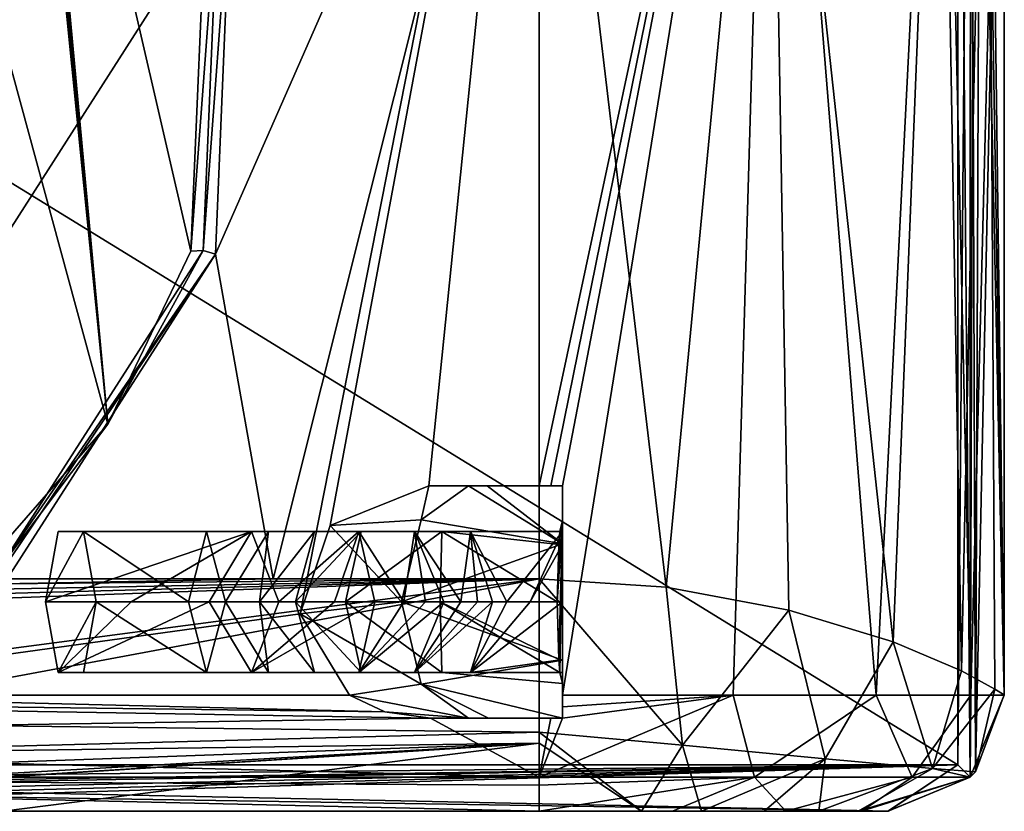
# Model space of a CAD drawing. Extents: x -250 to 250, y -963 to 894.
# Tile 201 of 256: x 202 to 244, y -963 to -929. Entities that reach past the tile are written whole.
import ezdxf

# ---------------------------------------------------------------- set-up
doc = ezdxf.new("R2010")
doc.units = 0
doc.header["$LTSCALE"] = 65.185185
for name, color, linetype in [('1', 7, 'CONTINUOUS'), ('105', 7, 'CONTINUOUS'), ('121', 7, 'CONTINUOUS'), ('13', 7, 'CONTINUOUS'), ('14', 7, 'CONTINUOUS'), ('2', 7, 'CONTINUOUS'), ('25', 7, 'CONTINUOUS'), ('29', 7, 'CONTINUOUS'), ('30', 7, 'CONTINUOUS'), ('31', 7, 'CONTINUOUS'), ('32', 7, 'CONTINUOUS'), ('33', 7, 'CONTINUOUS'), ('34', 7, 'CONTINUOUS'), ('35', 7, 'CONTINUOUS'), ('36', 7, 'CONTINUOUS'), ('4', 7, 'CONTINUOUS'), ('6', 7, 'CONTINUOUS'), ('7', 7, 'CONTINUOUS'), ('76', 7, 'CONTINUOUS'), ('77', 7, 'CONTINUOUS'), ('79', 7, 'CONTINUOUS'), ('81', 7, 'CONTINUOUS'), ('82', 7, 'CONTINUOUS'), ('84', 7, 'CONTINUOUS'), ('85', 7, 'CONTINUOUS'), ('86', 7, 'CONTINUOUS'), ('9', 7, 'CONTINUOUS'), ('95', 7, 'CONTINUOUS'), ('96', 7, 'CONTINUOUS')]:
    doc.layers.add(name, color=color, linetype=linetype)

msp = doc.modelspace()

# ---------------------------------------------------------------- linework, layer by layer
at = {"layer": '1', "color": 7, "linetype": 'CONTINUOUS'}
for points in [[(224, -902.504, -20), (188.417, -958.1, -20), (184.228, -903.305, -20), (224, -902.504, -20)], [(213.714, -954.614, -20), (188.417, -958.1, -20), (224, -902.504, -20), (213.714, -954.614, -20)], [(215.004, -950.812, -20), (213.714, -954.614, -20), (224, -902.504, -20), (215.004, -950.812, -20)], [(219.255, -949.1, -20), (215.004, -950.812, -20), (224, -902.504, -20), (219.255, -949.1, -20)], [(224, -949.1, -20), (219.255, -949.1, -20), (224, -902.504, -20), (224, -949.1, -20)], [(215.835, -958.1, -20), (188.417, -958.1, -20), (213.714, -954.614, -20), (215.835, -958.1, -20)]]:
    msp.add_3dface(points, dxfattribs=at)
at = {"layer": '105', "color": 7, "linetype": 'CONTINUOUS'}
for points in [[(209.712, -922.67, 19), (209.014, -939.01, 19), (210.232, -922.703, 19.476), (209.712, -922.67, 19)], [(210.232, -922.703, 19.476), (209.014, -939.01, 19), (209.548, -938.982, 19.476), (210.232, -922.703, 19.476)], [(205.445, -946.45, 19), (200.746, -952.693, 19.476), (209.548, -938.982, 19.476), (205.445, -946.45, 19)], [(209.014, -939.01, 19), (205.445, -946.45, 19), (209.548, -938.982, 19.476), (209.014, -939.01, 19)], [(205.445, -946.45, 19), (199.965, -952.719, 19), (200.746, -952.693, 19.476), (205.445, -946.45, 19)]]:
    msp.add_3dface(points, dxfattribs=at)
at = {"layer": '121', "color": 7, "linetype": 'CONTINUOUS'}
for points in [[(210.071, -939.148, 20), (210.768, -922.582, 20), (209.548, -938.982, 19.476), (210.071, -939.148, 20)], [(210.768, -922.582, 20), (210.232, -922.703, 19.476), (209.548, -938.982, 19.476), (210.768, -922.582, 20)], [(200.746, -952.693, 19.476), (210.071, -939.148, 20), (209.548, -938.982, 19.476), (200.746, -952.693, 19.476)], [(210.071, -939.148, 20), (200.746, -952.693, 19.476), (200.86, -952.819, 19.848), (210.071, -939.148, 20)], [(201.115, -953.1, 20), (210.071, -939.148, 20), (200.86, -952.819, 19.848), (201.115, -953.1, 20)]]:
    msp.add_3dface(points, dxfattribs=at)
at = {"layer": '13', "color": 7, "linetype": 'CONTINUOUS'}
for points in [[(161, -958.1, -20), (219.327, -959.1, -19.899), (161, -960.018, -19.618), (161, -958.1, -20)], [(219.327, -959.1, -19.899), (161, -958.1, -20), (217.352, -958.818, -19.948), (219.327, -959.1, -19.899)], [(161, -958.1, -20), (188.417, -958.1, -20), (217.352, -958.818, -19.948), (161, -958.1, -20)], [(188.417, -958.1, -20), (215.835, -958.1, -20), (217.352, -958.818, -19.948), (188.417, -958.1, -20)], [(219.327, -959.1, -19.899), (224, -961.636, -18.536), (161, -960.018, -19.618), (219.327, -959.1, -19.899)], [(224, -959.1, -19.899), (224, -961.636, -18.536), (219.327, -959.1, -19.899), (224, -959.1, -19.899)], [(161, -960.018, -19.618), (224, -961.636, -18.536), (161, -961.637, -18.534), (161, -960.018, -19.618)], [(224, -961.636, -18.536), (224, -961.973, -18.162), (161, -961.637, -18.534), (224, -961.636, -18.536)], [(224, -963.1, -15), (192.5, -963.1, -15), (161, -961.637, -18.534), (224, -963.1, -15)], [(224, -961.973, -18.162), (224, -963.1, -15), (161, -961.637, -18.534), (224, -961.973, -18.162)]]:
    msp.add_3dface(points, dxfattribs=at)
at = {"layer": '14', "color": 7, "linetype": 'CONTINUOUS'}
for points in [[(224, -961.636, -18.536), (232.336, -958.1, -18.18), (233.261, -961.636, -16.056), (224, -961.636, -18.536)], [(225, -959.1, -19.874), (232.336, -958.1, -18.18), (224, -961.636, -18.536), (225, -959.1, -19.874)], [(225, -958.1, -19.975), (232.336, -958.1, -18.18), (225, -958.603, -19.95), (225, -958.1, -19.975)], [(232.336, -958.1, -18.18), (225, -959.1, -19.874), (225, -958.603, -19.95), (232.336, -958.1, -18.18)], [(232.336, -958.1, -18.18), (238.483, -958.1, -13.793), (233.261, -961.636, -16.056), (232.336, -958.1, -18.18)], [(233.261, -961.636, -16.056), (238.483, -958.1, -13.793), (240.044, -961.636, -9.282), (233.261, -961.636, -16.056)], [(238.483, -958.1, -13.793), (242.565, -958.1, -7.439), (240.044, -961.636, -9.282), (238.483, -958.1, -13.793)], [(242.565, -958.1, -7.439), (242.536, -961.636, -0.025), (240.044, -961.636, -9.282), (242.565, -958.1, -7.439)], [(244, -958.1, -0.025), (242.536, -961.636, -0.025), (242.565, -958.1, -7.439), (244, -958.1, -0.025)], [(224.5, -959.1, -19.893), (225, -959.1, -19.874), (224, -961.636, -18.536), (224.5, -959.1, -19.893)], [(224, -959.1, -19.899), (224.5, -959.1, -19.893), (224, -961.636, -18.536), (224, -959.1, -19.899)], [(224, -961.636, -18.536), (233.261, -961.636, -16.056), (224, -961.973, -18.162), (224, -961.636, -18.536)], [(233.261, -961.636, -16.056), (224, -963.1, -15), (224, -961.973, -18.162), (233.261, -961.636, -16.056)], [(224, -963.1, -15), (233.261, -961.636, -16.056), (229.734, -963.1, -13.861), (224, -963.1, -15)], [(229.734, -963.1, -13.861), (233.261, -961.636, -16.056), (234.598, -963.1, -10.615), (229.734, -963.1, -13.861)], [(233.261, -961.636, -16.056), (240.044, -961.636, -9.282), (234.598, -963.1, -10.615), (233.261, -961.636, -16.056)], [(234.598, -963.1, -10.615), (240.044, -961.636, -9.282), (237.851, -963.1, -5.758), (234.598, -963.1, -10.615)], [(240.044, -961.636, -9.282), (242.536, -961.636, -0.025), (237.851, -963.1, -5.758), (240.044, -961.636, -9.282)], [(242.536, -961.636, -0.025), (239, -963.1, -0.025), (237.851, -963.1, -5.758), (242.536, -961.636, -0.025)]]:
    msp.add_3dface(points, dxfattribs=at)
at = {"layer": '2', "color": 7, "linetype": 'CONTINUOUS'}
for points in [[(145, -963.1, -0.025), (229.734, -963.1, -13.861), (234.598, -963.1, -10.615), (145, -963.1, -0.025)], [(145, -963.1, -0.025), (234.598, -963.1, -10.615), (237.851, -963.1, -5.758), (145, -963.1, -0.025)], [(224, -963.1, -15), (145, -963.1, -0.025), (192.5, -963.1, -15), (224, -963.1, -15)], [(145, -963.1, -0.025), (224, -963.1, -15), (229.734, -963.1, -13.861), (145, -963.1, -0.025)], [(239, -963.1, -0.025), (145, -963.1, -0.025), (237.851, -963.1, -5.758), (239, -963.1, -0.025)]]:
    msp.add_3dface(points, dxfattribs=at)
at = {"layer": '25', "color": 7, "linetype": 'CONTINUOUS'}
for points in [[(242, -899.141), (144.396, -901.106), (242, -961.1), (242, -899.141)], [(242, -961.1), (144.396, -901.106), (145, -961.1), (242, -961.1)]]:
    msp.add_3dface(points, dxfattribs=at)
at = {"layer": '29', "color": 7, "linetype": 'CONTINUOUS'}
for points in [[(225, -950.6, -16), (225, -949.1, -17), (225, -951.071, -17.758), (225, -950.6, -16)], [(225, -951.071, -17.758), (225, -949.1, -17), (225, -951.628, -18.484), (225, -951.071, -17.758)], [(225, -951.6, -12.67), (225, -949.1, -17), (225, -950.6, -16), (225, -951.6, -12.67)], [(225, -951.628, -18.484), (225, -949.1, -19.975), (225, -954.1, -19.51), (225, -951.628, -18.484)], [(225, -949.1, -17), (225, -949.1, -19.975), (225, -951.628, -18.484), (225, -949.1, -17)], [(225, -949.1, -19.975), (225, -958.1, -19.975), (225, -954.1, -19.51), (225, -949.1, -19.975)], [(225, -951.6, -12.67), (225, -950.6, -16), (225, -957.6, -16), (225, -951.6, -12.67)], [(225, -956.6, -12.67), (225, -951.6, -12.67), (225, -957.6, -16), (225, -956.6, -12.67)], [(225, -954.1, -19.51), (225, -958.1, -19.975), (225, -956.572, -18.484), (225, -954.1, -19.51)], [(225, -956.572, -18.484), (225, -958.1, -19.975), (225, -957.131, -17.754), (225, -956.572, -18.484)], [(225, -959.1, -19.874), (225, -956.6, -12.67), (225, -957.6, -16), (225, -959.1, -19.874)], [(225, -956.6, -12.67), (225, -959.1, -19.874), (225, -959.1, -17), (225, -956.6, -12.67)], [(225, -957.131, -17.754), (225, -958.1, -19.975), (225, -957.6, -16), (225, -957.131, -17.754)], [(225, -958.603, -19.95), (225, -959.1, -19.874), (225, -957.6, -16), (225, -958.603, -19.95)], [(225, -958.1, -19.975), (225, -958.603, -19.95), (225, -957.6, -16), (225, -958.1, -19.975)]]:
    msp.add_3dface(points, dxfattribs=at)
at = {"layer": '30', "color": 7, "linetype": 'CONTINUOUS'}
for points in [[(219.255, -949.1, -20), (224, -949.1, -20), (220.959, -949.1, -18.285), (219.255, -949.1, -20)], [(220.959, -949.1, -18.285), (224, -949.1, -20), (221.76, -949.1, -17.795), (220.959, -949.1, -18.285)], [(224, -949.1, -20), (224.5, -949.1, -19.994), (221.76, -949.1, -17.795), (224, -949.1, -20)], [(225, -949.1, -19.975), (225, -949.1, -17), (221.76, -949.1, -17.795), (225, -949.1, -19.975)], [(224.5, -949.1, -19.994), (225, -949.1, -19.975), (221.76, -949.1, -17.795), (224.5, -949.1, -19.994)]]:
    msp.add_3dface(points, dxfattribs=at)
at = {"layer": '31', "color": 7, "linetype": 'CONTINUOUS'}
for points in [[(215.004, -950.812, -20), (219.255, -949.1, -20), (218.917, -950.564, -15.398), (215.004, -950.812, -20)], [(220.959, -949.1, -18.285), (225, -951.6, -12.67), (218.917, -950.564, -15.398), (220.959, -949.1, -18.285)], [(219.255, -949.1, -20), (220.959, -949.1, -18.285), (218.917, -950.564, -15.398), (219.255, -949.1, -20)], [(225, -951.6, -12.67), (220.959, -949.1, -18.285), (221.76, -949.1, -17.795), (225, -951.6, -12.67)], [(225, -949.1, -17), (225, -951.6, -12.67), (221.76, -949.1, -17.795), (225, -949.1, -17)], [(218.072, -954.1, -14.202), (215.004, -950.812, -20), (218.917, -950.564, -15.398), (218.072, -954.1, -14.202)], [(225, -951.6, -12.67), (218.072, -954.1, -14.202), (218.917, -950.564, -15.398), (225, -951.6, -12.67)], [(213.714, -954.614, -20), (215.004, -950.812, -20), (218.072, -954.1, -14.202), (213.714, -954.614, -20)], [(225, -951.6, -12.67), (225, -956.6, -12.67), (218.072, -954.1, -14.202), (225, -951.6, -12.67)], [(218.917, -957.636, -15.398), (213.714, -954.614, -20), (218.072, -954.1, -14.202), (218.917, -957.636, -15.398)], [(225, -956.6, -12.67), (218.917, -957.636, -15.398), (218.072, -954.1, -14.202), (225, -956.6, -12.67)], [(215.835, -958.1, -20), (213.714, -954.614, -20), (218.917, -957.636, -15.398), (215.835, -958.1, -20)], [(225, -956.6, -12.67), (225, -959.1, -17), (218.917, -957.636, -15.398), (225, -956.6, -12.67)], [(220.959, -959.1, -18.285), (215.835, -958.1, -20), (218.917, -957.636, -15.398), (220.959, -959.1, -18.285)], [(218.917, -957.636, -15.398), (225, -959.1, -17), (221.815, -959.1, -17.767), (218.917, -957.636, -15.398)], [(220.959, -959.1, -18.285), (218.917, -957.636, -15.398), (221.815, -959.1, -17.767), (220.959, -959.1, -18.285)], [(217.352, -958.818, -19.948), (215.835, -958.1, -20), (220.959, -959.1, -18.285), (217.352, -958.818, -19.948)], [(219.327, -959.1, -19.899), (217.352, -958.818, -19.948), (220.959, -959.1, -18.285), (219.327, -959.1, -19.899)]]:
    msp.add_3dface(points, dxfattribs=at)
at = {"layer": '32', "color": 7, "linetype": 'CONTINUOUS'}
for points in [[(224, -959.1, -19.899), (219.327, -959.1, -19.899), (220.959, -959.1, -18.285), (224, -959.1, -19.899)], [(224, -959.1, -19.899), (220.959, -959.1, -18.285), (221.815, -959.1, -17.767), (224, -959.1, -19.899)], [(225, -959.1, -17), (224, -959.1, -19.899), (221.815, -959.1, -17.767), (225, -959.1, -17)], [(224.5, -959.1, -19.893), (224, -959.1, -19.899), (225, -959.1, -17), (224.5, -959.1, -19.893)], [(225, -959.1, -19.874), (224.5, -959.1, -19.893), (225, -959.1, -17), (225, -959.1, -19.874)]]:
    msp.add_3dface(points, dxfattribs=at)
at = {"layer": '33', "color": 7, "linetype": 'CONTINUOUS'}
for points in [[(224.835, -956.575, -13.531), (225, -950.6, -16), (224.766, -954.1, -12.508), (224.835, -956.575, -13.531)], [(224.766, -954.1, -12.508), (225, -950.6, -16), (224.883, -951.069, -14.254), (224.766, -954.1, -12.508)], [(224.883, -957.129, -14.251), (225, -950.6, -16), (224.835, -956.575, -13.531), (224.883, -957.129, -14.251)], [(225, -957.6, -16), (225, -950.6, -16), (224.883, -957.129, -14.251), (225, -957.6, -16)], [(224.835, -951.625, -13.531), (224.766, -954.1, -12.508), (224.883, -951.069, -14.254), (224.835, -951.625, -13.531)]]:
    msp.add_3dface(points, dxfattribs=at)
at = {"layer": '34', "color": 7, "linetype": 'CONTINUOUS'}
for points in [[(204.396, -951.069, -28.887), (202.759, -954.1, -33.875), (204.941, -954.1, -27.225), (204.396, -951.069, -28.887)], [(203.303, -951.071, -32.216), (202.759, -954.1, -33.875), (204.396, -951.069, -28.887), (203.303, -951.071, -32.216)], [(204.941, -954.1, -27.225), (202.759, -954.1, -33.875), (203.304, -957.131, -32.213), (204.941, -954.1, -27.225)], [(204.397, -957.129, -28.884), (204.941, -954.1, -27.225), (203.304, -957.131, -32.213), (204.397, -957.129, -28.884)]]:
    msp.add_3dface(points, dxfattribs=at)
at = {"layer": '35', "color": 7, "linetype": 'CONTINUOUS'}
for points in [[(203.304, -957.131, -32.213), (202.759, -954.1, -33.875), (206.441, -954.1, -34.742), (203.304, -957.131, -32.213)], [(203.304, -957.131, -32.213), (209.799, -954.1, -34.768), (211.629, -957.131, -32.501), (203.304, -957.131, -32.213)], [(209.799, -954.1, -34.768), (203.304, -957.131, -32.213), (206.441, -954.1, -34.742), (209.799, -954.1, -34.768)], [(204.941, -954.1, -27.225), (204.397, -957.129, -28.884), (209.684, -957.129, -29.455), (204.941, -954.1, -27.225)], [(204.941, -954.1, -27.225), (209.684, -957.129, -29.455), (208.917, -954.1, -27.824), (204.941, -954.1, -27.225)], [(208.917, -954.1, -27.824), (209.684, -957.129, -29.455), (210.51, -954.1, -27.082), (208.917, -954.1, -27.824)], [(209.684, -957.129, -29.455), (212.358, -957.129, -27.636), (210.51, -954.1, -27.082), (209.684, -957.129, -29.455)], [(209.799, -954.1, -34.768), (212.796, -954.1, -33.9), (211.629, -957.131, -32.501), (209.799, -954.1, -34.768)], [(210.51, -954.1, -27.082), (212.358, -957.129, -27.636), (211.969, -954.1, -24.928), (210.51, -954.1, -27.082)], [(212.796, -954.1, -33.9), (215.2, -954.1, -32.279), (211.629, -957.131, -32.501), (212.796, -954.1, -33.9)], [(211.629, -957.131, -32.501), (216.934, -954.1, -30.277), (216.233, -957.131, -28.094), (211.629, -957.131, -32.501)], [(215.2, -954.1, -32.279), (216.934, -954.1, -30.277), (211.629, -957.131, -32.501), (215.2, -954.1, -32.279)], [(212.358, -957.129, -27.636), (214.329, -957.129, -23.944), (211.969, -954.1, -24.928), (212.358, -957.129, -27.636)], [(211.969, -954.1, -24.928), (214.329, -957.129, -23.944), (213.512, -954.1, -21.358), (211.969, -954.1, -24.928)], [(214.329, -957.129, -23.944), (216.336, -957.129, -19.457), (213.512, -954.1, -21.358), (214.329, -957.129, -23.944)], [(213.512, -954.1, -21.358), (216.336, -957.129, -19.457), (215.66, -954.1, -17.226), (213.512, -954.1, -21.358)], [(216.336, -957.129, -19.457), (219.803, -957.129, -15.637), (215.66, -954.1, -17.226), (216.336, -957.129, -19.457)], [(215.66, -954.1, -17.226), (219.803, -957.129, -15.637), (219.736, -954.1, -13.702), (215.66, -954.1, -17.226)], [(216.934, -954.1, -30.277), (218.169, -954.1, -28.179), (216.233, -957.131, -28.094), (216.934, -954.1, -30.277)], [(218.169, -954.1, -28.179), (219.108, -954.1, -26.129), (216.233, -957.131, -28.094), (218.169, -954.1, -28.179)], [(216.233, -957.131, -28.094), (219.899, -954.1, -24.227), (218.631, -957.131, -22.743), (216.233, -957.131, -28.094)], [(219.108, -954.1, -26.129), (219.899, -954.1, -24.227), (216.233, -957.131, -28.094), (219.108, -954.1, -26.129)], [(218.631, -957.131, -22.743), (221.987, -954.1, -20.525), (221.036, -957.131, -19.033), (218.631, -957.131, -22.743)], [(219.899, -954.1, -24.227), (220.632, -954.1, -22.583), (218.631, -957.131, -22.743), (219.899, -954.1, -24.227)], [(221.341, -954.1, -21.319), (221.987, -954.1, -20.525), (218.631, -957.131, -22.743), (221.341, -954.1, -21.319)], [(220.632, -954.1, -22.583), (221.341, -954.1, -21.319), (218.631, -957.131, -22.743), (220.632, -954.1, -22.583)], [(224.883, -957.129, -14.251), (224.835, -956.575, -13.531), (219.736, -954.1, -13.702), (224.883, -957.129, -14.251)], [(219.803, -957.129, -15.637), (224.883, -957.129, -14.251), (219.736, -954.1, -13.702), (219.803, -957.129, -15.637)], [(224.835, -956.575, -13.531), (224.766, -954.1, -12.508), (219.736, -954.1, -13.702), (224.835, -956.575, -13.531)], [(223.601, -954.1, -19.731), (225, -954.1, -19.51), (221.036, -957.131, -19.033), (223.601, -954.1, -19.731)], [(225, -954.1, -19.51), (225, -956.572, -18.484), (221.036, -957.131, -19.033), (225, -954.1, -19.51)], [(221.987, -954.1, -20.525), (222.611, -954.1, -20.087), (221.036, -957.131, -19.033), (221.987, -954.1, -20.525)], [(222.611, -954.1, -20.087), (223.601, -954.1, -19.731), (221.036, -957.131, -19.033), (222.611, -954.1, -20.087)], [(225, -956.572, -18.484), (225, -957.131, -17.754), (221.036, -957.131, -19.033), (225, -956.572, -18.484)], [(204.397, -957.129, -28.884), (203.304, -957.131, -32.213), (211.629, -957.131, -32.501), (204.397, -957.129, -28.884)], [(204.397, -957.129, -28.884), (211.629, -957.131, -32.501), (209.684, -957.129, -29.455), (204.397, -957.129, -28.884)], [(209.684, -957.129, -29.455), (211.629, -957.131, -32.501), (212.358, -957.129, -27.636), (209.684, -957.129, -29.455)], [(211.629, -957.131, -32.501), (216.233, -957.131, -28.094), (212.358, -957.129, -27.636), (211.629, -957.131, -32.501)], [(212.358, -957.129, -27.636), (216.233, -957.131, -28.094), (214.329, -957.129, -23.944), (212.358, -957.129, -27.636)], [(214.329, -957.129, -23.944), (218.631, -957.131, -22.743), (216.336, -957.129, -19.457), (214.329, -957.129, -23.944)], [(216.233, -957.131, -28.094), (218.631, -957.131, -22.743), (214.329, -957.129, -23.944), (216.233, -957.131, -28.094)], [(216.336, -957.129, -19.457), (221.036, -957.131, -19.033), (219.803, -957.129, -15.637), (216.336, -957.129, -19.457)], [(218.631, -957.131, -22.743), (221.036, -957.131, -19.033), (216.336, -957.129, -19.457), (218.631, -957.131, -22.743)], [(225, -957.131, -17.754), (225, -957.6, -16), (219.803, -957.129, -15.637), (225, -957.131, -17.754)], [(221.036, -957.131, -19.033), (225, -957.131, -17.754), (219.803, -957.129, -15.637), (221.036, -957.131, -19.033)], [(225, -957.6, -16), (224.883, -957.129, -14.251), (219.803, -957.129, -15.637), (225, -957.6, -16)]]:
    msp.add_3dface(points, dxfattribs=at)
at = {"layer": '36', "color": 7, "linetype": 'CONTINUOUS'}
for points in [[(225, -950.6, -16), (225, -951.071, -17.758), (224.883, -951.069, -14.254), (225, -950.6, -16)], [(206.441, -954.1, -34.742), (202.759, -954.1, -33.875), (211.63, -951.071, -32.504), (206.441, -954.1, -34.742)], [(202.759, -954.1, -33.875), (203.303, -951.071, -32.216), (211.63, -951.071, -32.504), (202.759, -954.1, -33.875)], [(203.303, -951.071, -32.216), (209.685, -951.069, -29.458), (211.63, -951.071, -32.504), (203.303, -951.071, -32.216)], [(203.303, -951.071, -32.216), (204.396, -951.069, -28.887), (209.685, -951.069, -29.458), (203.303, -951.071, -32.216)], [(204.396, -951.069, -28.887), (208.917, -954.1, -27.824), (209.685, -951.069, -29.458), (204.396, -951.069, -28.887)], [(204.396, -951.069, -28.887), (204.941, -954.1, -27.225), (208.917, -954.1, -27.824), (204.396, -951.069, -28.887)], [(209.799, -954.1, -34.768), (206.441, -954.1, -34.742), (211.63, -951.071, -32.504), (209.799, -954.1, -34.768)], [(208.917, -954.1, -27.824), (210.51, -954.1, -27.082), (209.685, -951.069, -29.458), (208.917, -954.1, -27.824)], [(210.51, -954.1, -27.082), (212.361, -951.069, -27.638), (209.685, -951.069, -29.458), (210.51, -954.1, -27.082)], [(209.685, -951.069, -29.458), (212.361, -951.069, -27.638), (211.63, -951.071, -32.504), (209.685, -951.069, -29.458)], [(212.796, -954.1, -33.9), (209.799, -954.1, -34.768), (211.63, -951.071, -32.504), (212.796, -954.1, -33.9)], [(210.51, -954.1, -27.082), (211.969, -954.1, -24.928), (212.361, -951.069, -27.638), (210.51, -954.1, -27.082)], [(211.63, -951.071, -32.504), (212.361, -951.069, -27.638), (216.236, -951.071, -28.096), (211.63, -951.071, -32.504)], [(212.796, -954.1, -33.9), (211.63, -951.071, -32.504), (216.236, -951.071, -28.096), (212.796, -954.1, -33.9)], [(211.969, -954.1, -24.928), (213.512, -954.1, -21.358), (214.332, -951.069, -23.945), (211.969, -954.1, -24.928)], [(211.969, -954.1, -24.928), (214.332, -951.069, -23.945), (212.361, -951.069, -27.638), (211.969, -954.1, -24.928)], [(212.361, -951.069, -27.638), (214.332, -951.069, -23.945), (216.236, -951.071, -28.096), (212.361, -951.069, -27.638)], [(215.2, -954.1, -32.279), (212.796, -954.1, -33.9), (216.236, -951.071, -28.096), (215.2, -954.1, -32.279)], [(213.512, -954.1, -21.358), (215.66, -954.1, -17.226), (216.338, -951.069, -19.459), (213.512, -954.1, -21.358)], [(213.512, -954.1, -21.358), (216.338, -951.069, -19.459), (214.332, -951.069, -23.945), (213.512, -954.1, -21.358)], [(216.236, -951.071, -28.096), (214.332, -951.069, -23.945), (218.634, -951.071, -22.745), (216.236, -951.071, -28.096)], [(214.332, -951.069, -23.945), (216.338, -951.069, -19.459), (218.634, -951.071, -22.745), (214.332, -951.069, -23.945)], [(216.934, -954.1, -30.277), (215.2, -954.1, -32.279), (216.236, -951.071, -28.096), (216.934, -954.1, -30.277)], [(215.66, -954.1, -17.226), (219.805, -951.069, -15.64), (216.338, -951.069, -19.459), (215.66, -954.1, -17.226)], [(215.66, -954.1, -17.226), (219.736, -954.1, -13.702), (219.805, -951.069, -15.64), (215.66, -954.1, -17.226)], [(218.169, -954.1, -28.179), (216.934, -954.1, -30.277), (216.236, -951.071, -28.096), (218.169, -954.1, -28.179)], [(218.169, -954.1, -28.179), (216.236, -951.071, -28.096), (218.634, -951.071, -22.745), (218.169, -954.1, -28.179)], [(218.634, -951.071, -22.745), (216.338, -951.069, -19.459), (221.038, -951.071, -19.035), (218.634, -951.071, -22.745)], [(216.338, -951.069, -19.459), (219.805, -951.069, -15.64), (221.038, -951.071, -19.035), (216.338, -951.069, -19.459)], [(219.108, -954.1, -26.129), (218.169, -954.1, -28.179), (218.634, -951.071, -22.745), (219.108, -954.1, -26.129)], [(220.632, -954.1, -22.583), (219.899, -954.1, -24.227), (218.634, -951.071, -22.745), (220.632, -954.1, -22.583)], [(220.632, -954.1, -22.583), (218.634, -951.071, -22.745), (221.038, -951.071, -19.035), (220.632, -954.1, -22.583)], [(219.899, -954.1, -24.227), (219.108, -954.1, -26.129), (218.634, -951.071, -22.745), (219.899, -954.1, -24.227)], [(219.736, -954.1, -13.702), (224.766, -954.1, -12.508), (219.805, -951.069, -15.64), (219.736, -954.1, -13.702)], [(224.883, -951.069, -14.254), (225, -951.071, -17.758), (219.805, -951.069, -15.64), (224.883, -951.069, -14.254)], [(219.805, -951.069, -15.64), (225, -951.071, -17.758), (221.038, -951.071, -19.035), (219.805, -951.069, -15.64)], [(224.766, -954.1, -12.508), (224.835, -951.625, -13.531), (219.805, -951.069, -15.64), (224.766, -954.1, -12.508)], [(224.835, -951.625, -13.531), (224.883, -951.069, -14.254), (219.805, -951.069, -15.64), (224.835, -951.625, -13.531)], [(221.341, -954.1, -21.319), (220.632, -954.1, -22.583), (221.038, -951.071, -19.035), (221.341, -954.1, -21.319)], [(221.987, -954.1, -20.525), (221.341, -954.1, -21.319), (221.038, -951.071, -19.035), (221.987, -954.1, -20.525)], [(222.611, -954.1, -20.087), (221.987, -954.1, -20.525), (221.038, -951.071, -19.035), (222.611, -954.1, -20.087)], [(225, -951.071, -17.758), (222.611, -954.1, -20.087), (221.038, -951.071, -19.035), (225, -951.071, -17.758)], [(225, -951.071, -17.758), (223.601, -954.1, -19.731), (222.611, -954.1, -20.087), (225, -951.071, -17.758)], [(225, -951.071, -17.758), (225, -951.628, -18.484), (223.601, -954.1, -19.731), (225, -951.071, -17.758)], [(225, -951.628, -18.484), (225, -954.1, -19.51), (223.601, -954.1, -19.731), (225, -951.628, -18.484)]]:
    msp.add_3dface(points, dxfattribs=at)
at = {"layer": '4', "color": 7, "linetype": 'CONTINUOUS'}
for points in [[(242.737, -898.88, -0.025), (242, -899.141, -0.025), (242.536, -961.636, -0.025), (242.737, -898.88, -0.025)], [(244, -958.1, -0.025), (242.737, -898.88, -0.025), (242.536, -961.636, -0.025), (244, -958.1, -0.025)], [(243.009, -899.214, -0.025), (242.737, -898.88, -0.025), (244, -958.1, -0.025), (243.009, -899.214, -0.025)], [(242, -899.141, -0.025), (242, -961.1, -0.025), (242.536, -961.636, -0.025), (242, -899.141, -0.025)], [(244, -902.202, -0.025), (243.009, -899.214, -0.025), (244, -958.1, -0.025), (244, -902.202, -0.025)], [(239, -963.1, -0.025), (145, -961.1, -0.025), (145, -961.6, -0.025), (239, -963.1, -0.025)], [(242, -961.1, -0.025), (145, -961.1, -0.025), (239, -963.1, -0.025), (242, -961.1, -0.025)], [(242.536, -961.636, -0.025), (242, -961.1, -0.025), (239, -963.1, -0.025), (242.536, -961.636, -0.025)], [(145, -963.1, -0.025), (239, -963.1, -0.025), (145, -961.6, -0.025), (145, -963.1, -0.025)]]:
    msp.add_3dface(points, dxfattribs=at)
at = {"layer": '6', "color": 7, "linetype": 'CONTINUOUS'}
for points in [[(242, -961.1, -0.025), (242, -899.141, -0.025), (242, -961.1), (242, -961.1, -0.025)], [(242, -899.141, -0.025), (242, -899.141), (242, -961.1), (242, -899.141, -0.025)]]:
    msp.add_3dface(points, dxfattribs=at)
at = {"layer": '7', "color": 7, "linetype": 'CONTINUOUS'}
for points in [[(145, -961.1, -0.025), (242, -961.1, -0.025), (145, -961.1), (145, -961.1, -0.025)], [(242, -961.1, -0.025), (242, -961.1), (145, -961.1), (242, -961.1, -0.025)]]:
    msp.add_3dface(points, dxfattribs=at)
at = {"layer": '76', "color": 7, "linetype": 'CONTINUOUS'}
for points in [[(210.071, -939.148, 20), (224, -907.505, 20), (210.768, -922.582, 20), (210.071, -939.148, 20)], [(212.557, -953.1, 20), (224, -907.505, 20), (210.071, -939.148, 20), (212.557, -953.1, 20)], [(224, -953.1, 20), (224, -907.505, 20), (212.557, -953.1, 20), (224, -953.1, 20)], [(201.115, -953.1, 20), (212.557, -953.1, 20), (210.071, -939.148, 20), (201.115, -953.1, 20)]]:
    msp.add_3dface(points, dxfattribs=at)
at = {"layer": '77', "color": 7, "linetype": 'CONTINUOUS'}
for points in [[(177.671, -963.1, 9.763), (238.997, -963.1, 0.025), (177.798, -963.1, 9.884), (177.671, -963.1, 9.763)], [(177.671, -963.1, 0.025), (238.997, -963.1, 0.025), (177.671, -963.1, 9.763), (177.671, -963.1, 0.025)], [(177.798, -963.1, 9.884), (238.997, -963.1, 0.025), (177.921, -963.1, 10), (177.798, -963.1, 9.884)], [(177.921, -963.1, 10), (238.997, -963.1, 0.025), (200.961, -963.1, 10), (177.921, -963.1, 10)], [(238.997, -963.1, 0.025), (224, -963.1, 10), (200.961, -963.1, 10), (238.997, -963.1, 0.025)], [(238.997, -963.1, 0.025), (228.403, -963.1, 9.859), (224, -963.1, 10), (238.997, -963.1, 0.025)], [(238.997, -963.1, 0.025), (230.977, -963.1, 9.361), (228.403, -963.1, 9.859), (238.997, -963.1, 0.025)], [(238.997, -963.1, 0.025), (233.679, -963.1, 8.25), (230.977, -963.1, 9.361), (238.997, -963.1, 0.025)], [(238.997, -963.1, 0.025), (236.027, -963.1, 6.53), (233.679, -963.1, 8.25), (238.997, -963.1, 0.025)], [(238.997, -963.1, 0.025), (237.713, -963.1, 4.443), (236.027, -963.1, 6.53), (238.997, -963.1, 0.025)]]:
    msp.add_3dface(points, dxfattribs=at)
at = {"layer": '79', "color": 7, "linetype": 'CONTINUOUS'}
for points in [[(242, -961.1, 0.025), (242, -899.141, 0.025), (242.55, -898.591, 0.025), (242, -961.1, 0.025)], [(242.535, -961.635, 0.025), (242, -961.1, 0.025), (242.55, -898.591, 0.025), (242.535, -961.635, 0.025)], [(242.755, -961.4, 0.025), (242.535, -961.635, 0.025), (242.55, -898.591, 0.025), (242.755, -961.4, 0.025)], [(243.007, -899.115, 0.025), (242.755, -961.4, 0.025), (242.55, -898.591, 0.025), (243.007, -899.115, 0.025)], [(244, -902.202, 0.025), (242.755, -961.4, 0.025), (243.007, -899.115, 0.025), (244, -902.202, 0.025)], [(244, -958.097, 0.025), (242.755, -961.4, 0.025), (244, -902.202, 0.025), (244, -958.097, 0.025)], [(145, -962.1, 0.025), (242, -961.1, 0.025), (176.622, -962.1, 0.025), (145, -962.1, 0.025)], [(145, -961.1, 0.025), (242, -961.1, 0.025), (145, -962.1, 0.025), (145, -961.1, 0.025)], [(176.622, -962.1, 0.025), (242, -961.1, 0.025), (176.967, -962.238, 0.025), (176.622, -962.1, 0.025)], [(242, -961.1, 0.025), (177.121, -962.576, 0.025), (176.967, -962.238, 0.025), (242, -961.1, 0.025)], [(177.121, -962.576, 0.025), (242, -961.1, 0.025), (177.208, -962.848, 0.025), (177.121, -962.576, 0.025)], [(177.208, -962.848, 0.025), (242, -961.1, 0.025), (177.671, -963.1, 0.025), (177.208, -962.848, 0.025)], [(177.671, -963.1, 0.025), (242, -961.1, 0.025), (238.997, -963.1, 0.025), (177.671, -963.1, 0.025)], [(238.997, -963.1, 0.025), (242, -961.1, 0.025), (242.535, -961.635, 0.025), (238.997, -963.1, 0.025)]]:
    msp.add_3dface(points, dxfattribs=at)
at = {"layer": '81', "color": 7, "linetype": 'CONTINUOUS'}
for points in [[(242, -899.141), (242, -961.1, 0.025), (242, -961.1), (242, -899.141)], [(242, -899.141, 0.025), (242, -961.1, 0.025), (242, -899.141), (242, -899.141, 0.025)]]:
    msp.add_3dface(points, dxfattribs=at)
at = {"layer": '82', "color": 7, "linetype": 'CONTINUOUS'}
for points in [[(242, -961.1, 0.025), (145, -961.1, 0.025), (242, -961.1), (242, -961.1, 0.025)], [(242, -961.1), (145, -961.1, 0.025), (145, -961.1), (242, -961.1)]]:
    msp.add_3dface(points, dxfattribs=at)
at = {"layer": '84', "color": 7, "linetype": 'CONTINUOUS'}
for points in [[(244, -958.097, 0.025), (244, -902.202, 0.025), (243.293, -903.798, 5.27), (244, -958.097, 0.025)], [(241.256, -905.108, 10.111), (242.152, -957.059, 8.398), (243.293, -903.798, 5.27), (241.256, -905.108, 10.111)], [(242.152, -957.059, 8.398), (243.596, -957.845, 3.998), (243.293, -903.798, 5.27), (242.152, -957.059, 8.398)], [(243.596, -957.845, 3.998), (244, -958.097, 0.025), (243.293, -903.798, 5.27), (243.596, -957.845, 3.998)], [(233.917, -906.869, 17.368), (239.225, -955.819, 12.969), (241.256, -905.108, 10.111), (233.917, -906.869, 17.368)], [(239.225, -955.819, 12.969), (242.152, -957.059, 8.398), (241.256, -905.108, 10.111), (239.225, -955.819, 12.969)], [(224, -907.505, 20), (229.463, -953.468, 19.239), (233.917, -906.869, 17.368), (224, -907.505, 20)], [(229.463, -953.468, 19.239), (234.735, -954.458, 16.875), (233.917, -906.869, 17.368), (229.463, -953.468, 19.239)], [(234.735, -954.458, 16.875), (239.225, -955.819, 12.969), (233.917, -906.869, 17.368), (234.735, -954.458, 16.875)], [(224, -953.1, 20), (229.463, -953.468, 19.239), (224, -907.505, 20), (224, -953.1, 20)]]:
    msp.add_3dface(points, dxfattribs=at)
at = {"layer": '85', "color": 7, "linetype": 'CONTINUOUS'}
for points in [[(230.162, -960.255, 16.278), (224, -953.1, 20), (224, -959.702, 17.511), (230.162, -960.255, 16.278)], [(229.463, -953.468, 19.239), (224, -953.1, 20), (230.162, -960.255, 16.278), (229.463, -953.468, 19.239)], [(234.735, -954.458, 16.875), (229.463, -953.468, 19.239), (230.162, -960.255, 16.278), (234.735, -954.458, 16.875)], [(236.299, -960.846, 12.861), (234.735, -954.458, 16.875), (230.162, -960.255, 16.278), (236.299, -960.846, 12.861)], [(239.225, -955.819, 12.969), (234.735, -954.458, 16.875), (236.299, -960.846, 12.861), (239.225, -955.819, 12.969)], [(240.917, -961.254, 7.262), (239.225, -955.819, 12.969), (236.299, -960.846, 12.861), (240.917, -961.254, 7.262)], [(242.152, -957.059, 8.398), (239.225, -955.819, 12.969), (240.917, -961.254, 7.262), (242.152, -957.059, 8.398)], [(243.596, -957.845, 3.998), (242.152, -957.059, 8.398), (240.917, -961.254, 7.262), (243.596, -957.845, 3.998)], [(242.755, -961.4, 0.025), (243.596, -957.845, 3.998), (240.917, -961.254, 7.262), (242.755, -961.4, 0.025)], [(242.755, -961.4, 0.025), (244, -958.097, 0.025), (243.596, -957.845, 3.998), (242.755, -961.4, 0.025)], [(228.403, -963.1, 9.859), (224, -959.702, 17.511), (224, -960.171, 17.071), (228.403, -963.1, 9.859)], [(230.162, -960.255, 16.278), (224, -959.702, 17.511), (228.403, -963.1, 9.859), (230.162, -960.255, 16.278)], [(224, -963.1, 10), (228.403, -963.1, 9.859), (224, -960.171, 17.071), (224, -963.1, 10)], [(230.977, -963.1, 9.361), (230.162, -960.255, 16.278), (228.403, -963.1, 9.859), (230.977, -963.1, 9.361)], [(236.299, -960.846, 12.861), (230.162, -960.255, 16.278), (230.977, -963.1, 9.361), (236.299, -960.846, 12.861)], [(233.679, -963.1, 8.25), (236.299, -960.846, 12.861), (230.977, -963.1, 9.361), (233.679, -963.1, 8.25)], [(236.027, -963.1, 6.53), (236.299, -960.846, 12.861), (233.679, -963.1, 8.25), (236.027, -963.1, 6.53)], [(240.917, -961.254, 7.262), (236.299, -960.846, 12.861), (236.027, -963.1, 6.53), (240.917, -961.254, 7.262)], [(237.713, -963.1, 4.443), (240.917, -961.254, 7.262), (236.027, -963.1, 6.53), (237.713, -963.1, 4.443)], [(242.535, -961.635, 0.025), (240.917, -961.254, 7.262), (237.713, -963.1, 4.443), (242.535, -961.635, 0.025)], [(242.535, -961.635, 0.025), (242.755, -961.4, 0.025), (240.917, -961.254, 7.262), (242.535, -961.635, 0.025)], [(238.997, -963.1, 0.025), (242.535, -961.635, 0.025), (237.713, -963.1, 4.443), (238.997, -963.1, 0.025)]]:
    msp.add_3dface(points, dxfattribs=at)
at = {"layer": '86', "color": 7, "linetype": 'CONTINUOUS'}
for points in [[(224, -959.702, 17.511), (224, -953.1, 20), (190.697, -959.307, 17.841), (224, -959.702, 17.511)], [(190.697, -959.307, 17.841), (224, -953.1, 20), (196.167, -956.77, 19.302), (190.697, -959.307, 17.841)], [(196.167, -956.77, 19.302), (224, -953.1, 20), (200.144, -953.967, 19.962), (196.167, -956.77, 19.302)], [(200.144, -953.967, 19.962), (224, -953.1, 20), (200.411, -953.743, 19.979), (200.144, -953.967, 19.962)], [(200.411, -953.743, 19.979), (224, -953.1, 20), (200.643, -953.543, 19.99), (200.411, -953.743, 19.979)], [(200.643, -953.543, 19.99), (224, -953.1, 20), (200.887, -953.316, 19.998), (200.643, -953.543, 19.99)], [(212.557, -953.1, 20), (201.115, -953.1, 20), (200.887, -953.316, 19.998), (212.557, -953.1, 20)], [(224, -953.1, 20), (212.557, -953.1, 20), (200.887, -953.316, 19.998), (224, -953.1, 20)], [(186.728, -960.684, 16.518), (224, -959.702, 17.511), (190.697, -959.307, 17.841), (186.728, -960.684, 16.518)], [(224, -960.171, 17.071), (224, -959.702, 17.511), (186.728, -960.684, 16.518), (224, -960.171, 17.071)], [(224, -960.171, 17.071), (177.921, -963.1, 10), (200.961, -963.1, 10), (224, -960.171, 17.071)], [(177.921, -963.1, 10), (224, -960.171, 17.071), (179.525, -962.969, 11.611), (177.921, -963.1, 10)], [(224, -960.171, 17.071), (180.935, -962.628, 13.037), (179.525, -962.969, 11.611), (224, -960.171, 17.071)], [(180.935, -962.628, 13.037), (224, -960.171, 17.071), (184.017, -961.607, 15.256), (180.935, -962.628, 13.037)], [(184.017, -961.607, 15.256), (224, -960.171, 17.071), (186.728, -960.684, 16.518), (184.017, -961.607, 15.256)], [(224, -963.1, 10), (224, -960.171, 17.071), (200.961, -963.1, 10), (224, -963.1, 10)]]:
    msp.add_3dface(points, dxfattribs=at)
at = {"layer": '9', "color": 7, "linetype": 'CONTINUOUS'}
for points in [[(224, -949.1, -20), (233.993, -902.353, -17.324), (224.5, -949.1, -19.994), (224, -949.1, -20)], [(224, -949.1, -20), (224, -902.504, -20), (233.993, -902.353, -17.324), (224, -949.1, -20)], [(233.993, -902.353, -17.324), (225, -949.1, -19.975), (224.5, -949.1, -19.994), (233.993, -902.353, -17.324)], [(225, -958.1, -19.975), (225, -949.1, -19.975), (233.993, -902.353, -17.324), (225, -958.1, -19.975)], [(232.336, -958.1, -18.18), (225, -958.1, -19.975), (233.993, -902.353, -17.324), (232.336, -958.1, -18.18)], [(238.483, -958.1, -13.793), (232.336, -958.1, -18.18), (233.993, -902.353, -17.324), (238.483, -958.1, -13.793)], [(241.312, -902.242, -10.014), (238.483, -958.1, -13.793), (233.993, -902.353, -17.324), (241.312, -902.242, -10.014)], [(242.565, -958.1, -7.439), (238.483, -958.1, -13.793), (241.312, -902.242, -10.014), (242.565, -958.1, -7.439)], [(244, -902.202, -0.025), (242.565, -958.1, -7.439), (241.312, -902.242, -10.014), (244, -902.202, -0.025)], [(244, -902.202, -0.025), (244, -958.1, -0.025), (242.565, -958.1, -7.439), (244, -902.202, -0.025)]]:
    msp.add_3dface(points, dxfattribs=at)
at = {"layer": '95', "color": 7, "linetype": 'CONTINUOUS'}
for points in [[(144.396, -901.106), (242, -899.141), (145, -961.1), (144.396, -901.106)], [(242, -899.141), (242, -961.1), (145, -961.1), (242, -899.141)]]:
    msp.add_3dface(points, dxfattribs=at)
at = {"layer": '96', "color": 7, "linetype": 'CONTINUOUS'}
for points in [[(201.568, -907.956, 19), (201, -930.1, 19), (205.445, -946.45, 19), (201.568, -907.956, 19)], [(201.74, -908.122, 19), (201.568, -907.956, 19), (205.445, -946.45, 19), (201.74, -908.122, 19)], [(201.916, -908.294, 19), (201.74, -908.122, 19), (205.445, -946.45, 19), (201.916, -908.294, 19)], [(209.014, -939.01, 19), (201.916, -908.294, 19), (205.445, -946.45, 19), (209.014, -939.01, 19)], [(209.712, -922.67, 19), (201.916, -908.294, 19), (209.014, -939.01, 19), (209.712, -922.67, 19)], [(205.445, -946.45, 19), (201, -930.1, 19), (199.965, -952.719, 19), (205.445, -946.45, 19)]]:
    msp.add_3dface(points, dxfattribs=at)

doc.saveas('drawing.dxf')
